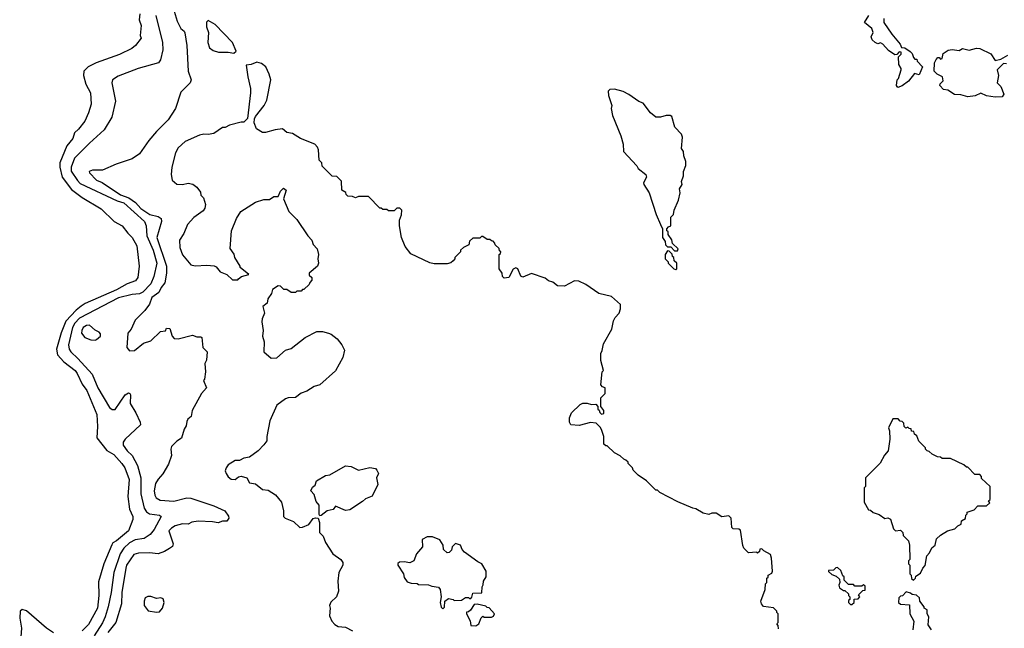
# Model space of a CAD drawing. Extents: x 2348354 to 2479840, y 460476 to 613653.
# Tile 125 of 256: x 2354838 to 2361720, y 574175 to 578425. Entities that reach past the tile are written whole.
import ezdxf

# ---------------------------------------------------------------- set-up
doc = ezdxf.new("R2010")
doc.units = 0

msp = doc.modelspace()

# ---------------------------------------------------------------- linework, layer by layer
at = {"layer": '0CON05XD'}
for points in [[(2355677.5, 578465), (2355673.1, 578425), (2355686.9, 578385), (2355678.8, 578315), (2355688, 578295), (2355646.7, 578245), (2355621.4, 578225), (2355535, 578180.9), (2355372, 578125), (2355316.7, 578095), (2355286.7, 578065), (2355284.3, 578035), (2355301.1, 577975), (2355333.3, 577913.3), (2355336.7, 577835), (2355318.8, 577775), (2355292.4, 577717.6), (2355249.5, 577660.5), (2355220.8, 577635), (2355208.5, 577595), (2355168, 577545), (2355117.3, 577425), (2355118.2, 577395), (2355135, 577325.8), (2355199.6, 577239.6), (2355275, 577182.9), (2355406.7, 577105), (2355498.8, 577015), (2355555.2, 576985.2), (2355593.9, 576933.9), (2355624.7, 576904.7), (2355656.7, 576845), (2355672.5, 576705), (2355664, 576625), (2355648.1, 576601.9), (2355588.5, 576581.5), (2355515, 576538.8), (2355296.5, 576443.5), (2355266.4, 576423.6), (2355233.4, 576396.6), (2355161.3, 576318.7), (2355128.7, 576238.7), (2355095.6, 576125), (2355101.5, 576085), (2355145.7, 576035), (2355225, 575974.5), (2355238.7, 575955), (2355275, 575880), (2355306.9, 575835), (2355377.5, 575667.5), (2355382.5, 575585), (2355377.5, 575505), (2355447.3, 575417.3), (2355495, 575388.1), (2355551.9, 575325), (2355571.9, 575295), (2355602.1, 575215), (2355594.5, 575094.5), (2355606.4, 575006.4), (2355628.6, 574955), (2355628.1, 574935), (2355599.4, 574855), (2355515, 574785.5), (2355488.8, 574771.2), (2355481.2, 574758.8), (2355425.5, 574625), (2355389.5, 574500.5), (2355391.8, 574405), (2355380.8, 574315), (2355318.9, 574201.1), (2355275, 574157.5)], [(2355790, 578455), (2355835.8, 578265), (2355838, 578215), (2355821.2, 578145), (2355807.3, 578122.7), (2355665, 578083.3), (2355525, 578030), (2355486.7, 578005), (2355482, 577985), (2355507.5, 577855), (2355482, 577745), (2355428.8, 577655), (2355325, 577562), (2355221.7, 577458.3), (2355197.8, 577395), (2355197.5, 577367.5), (2355241.2, 577301.2), (2355261.5, 577281.5), (2355520, 577160), (2355565.7, 577145.7), (2355709.2, 577015), (2355720.8, 576985), (2355725.4, 576915), (2355770.4, 576815), (2355796.4, 576725), (2355775, 576632.5), (2355755, 576580.8), (2355698.5, 576521.5), (2355675, 576511.8), (2355625, 576506.1), (2355527.7, 576482.3), (2355255, 576340), (2355224, 576305), (2355207.2, 576275), (2355179.3, 576155), (2355183.8, 576125), (2355195.6, 576105), (2355245, 576060), (2355345, 575950), (2355383.8, 575853.8), (2355465, 575716), (2355485, 575702.5), (2355505, 575704), (2355574.4, 575805.6), (2355598.3, 575818.3), (2355607.5, 575815), (2355611.2, 575805), (2355609.2, 575745), (2355648.7, 575678.7), (2355680, 575615), (2355682.5, 575595), (2355574.6, 575495.4), (2355562.2, 575475), (2355560, 575455), (2355588.1, 575415), (2355625, 575382.5), (2355661.1, 575311.1), (2355683.8, 575225), (2355685.5, 575115), (2355707.8, 575015), (2355725, 574989.2), (2355745, 574974.2), (2355815, 574966), (2355826.7, 574955), (2355777.1, 574865), (2355749.3, 574830.7), (2355706.9, 574803.1), (2355645, 574793.6), (2355605, 574772.1), (2355565.8, 574734.2), (2355539.5, 574695), (2355495.5, 574565), (2355477.3, 574425), (2355455.5, 574325), (2355435.4, 574255), (2355416.2, 574213.8), (2355357.6, 574122.4)], [(2355917.1, 578485), (2355938, 578415), (2355965, 578363.3), (2355986.7, 578345), (2355992.3, 578332.3), (2356005.8, 578245), (2356016.2, 578065), (2356036.2, 578005), (2356030, 577985), (2355965, 577920), (2355926.7, 577805), (2355876.7, 577725), (2355793.3, 577645), (2355739.5, 577580.5), (2355675, 577487.5), (2355625, 577453.3), (2355512.7, 577417.3), (2355415.7, 577374.3), (2355346.1, 577373.9), (2355323.3, 577365), (2355326.7, 577355), (2355375.8, 577305), (2355415, 577287.3), (2355541.8, 577201.8), (2355600.4, 577180.4), (2355648, 577148), (2355685, 577106.8), (2355748.1, 577065), (2355805, 577050), (2355827, 577037), (2355830, 577015), (2355796.2, 576905), (2355863.1, 576703.1), (2355864.7, 576655.3), (2355853.4, 576586.6), (2355826.4, 576555), (2355810.4, 576519.6), (2355760.8, 576485), (2355745, 576437.5), (2355713.3, 576395), (2355645, 576327.5), (2355616.7, 576265), (2355593.3, 576235), (2355587.5, 576135), (2355605, 576112.5), (2355640, 576115), (2355702.5, 576165), (2355755, 576183.3), (2355821.7, 576248.3), (2355857.5, 576252.5), (2355865, 576270), (2355888.3, 576268.3), (2355902.5, 576215), (2355918.3, 576198.3), (2355945, 576197.5), (2356045, 576222.5), (2356075, 576210), (2356105, 576210), (2356110, 576205), (2356117.5, 576135), (2356147.5, 576105), (2356143, 576047), (2356132.5, 576025), (2356137, 575967), (2356130, 575915), (2356122.5, 575905), (2356143.3, 575855), (2356107.5, 575815), (2356042.5, 575695), (2356037.5, 575655), (2356013.6, 575636.4), (2356005, 575620), (2356001.7, 575588.3), (2355987.5, 575565), (2355968.3, 575501.7), (2355935, 575482.5), (2355900, 575445), (2355893.3, 575425), (2355899.3, 575380.7), (2355877.7, 575322.3), (2355837.3, 575252.7), (2355805, 575217.5), (2355786.2, 575185), (2355777.5, 575135), (2355781.9, 575105), (2355792.5, 575085), (2355819.7, 575069.7), (2355915, 575063.5), (2356005, 575086.9), (2356035, 575084.4), (2356195, 575030.9), (2356272.5, 574995), (2356297, 574957), (2356298.8, 574945), (2356285, 574922.5), (2356255, 574922.9), (2356225, 574911.5), (2356185, 574919.1), (2356085, 574923.6), (2356040, 574915), (2356015, 574901.9), (2355975, 574904.4), (2355925, 574890), (2355898, 574875), (2355880.8, 574855), (2355911.2, 574765), (2355905, 574746.7), (2355885, 574731.2), (2355849.1, 574710.9), (2355805, 574695.7), (2355745, 574701.1), (2355668.7, 574698.7), (2355635, 574689.4), (2355585.5, 574615), (2355579.6, 574595), (2355551.2, 574425), (2355549.2, 574345), (2355508.9, 574215), (2355455, 574145.7)], [(2360877, 578433), (2360877.5, 578405), (2360933.9, 578323.9), (2360992.5, 578255), (2361001.7, 578231.7), (2361025, 578227.5), (2361063, 578203), (2361075, 578190), (2361085, 578160), (2361095, 578150), (2361108.3, 578148.3), (2361110, 578135), (2361147.5, 578095), (2361125, 578040), (2361091.7, 578048.3), (2361050, 577995), (2361005, 577962.5), (2360975, 577952.5), (2360967.5, 577965), (2360970, 578005), (2360980, 578015), (2361000, 578075), (2361000, 578085), (2360981.7, 578111.7), (2360980, 578165), (2361000, 578185), (2360998.3, 578198.3), (2360985, 578200), (2360968.3, 578181.7), (2360955, 578180), (2360910.7, 578210.7), (2360870, 578255), (2360855, 578262.5), (2360835, 578257.5), (2360817.5, 578265), (2360797.5, 578285), (2360790, 578305), (2360802.5, 578335), (2360793.6, 578363.6), (2360742.5, 578405), (2360772.5, 578455)], [(2356335, 578192.5), (2356350, 578205), (2356325.6, 578265.6), (2356205, 578392.5), (2356155, 578420), (2356143, 578407), (2356142.5, 578375), (2356156.7, 578335), (2356154, 578265), (2356165, 578227.5), (2356190.5, 578210.5), (2356228.3, 578198.3), (2356295, 578198.8), (2356335, 578192.5)], [(2361655, 577883.3), (2361595, 577892.5), (2361555, 577912.5), (2361517, 577893), (2361465, 577886.7), (2361415, 577900), (2361373, 577903), (2361325, 577932.5), (2361295, 577937.5), (2361270, 577965), (2361271.7, 577978.3), (2361291.7, 577998.3), (2361287.5, 578025), (2361250, 578045), (2361230, 578065), (2361232.5, 578125), (2361243, 578147), (2361255, 578160), (2361265, 578160), (2361275, 578150), (2361286.4, 578153.6), (2361291.7, 578188.3), (2361328.3, 578211.7), (2361355, 578217.5), (2361405, 578210), (2361427, 578223), (2361475, 578212.5), (2361525, 578226.7), (2361550, 578225), (2361625, 578187.5), (2361655, 578140), (2361695, 578150), (2361745, 578178)], [(2360141.7, 574171.7), (2360140, 574195), (2360130, 574205), (2360140, 574215), (2360140, 574275), (2360130, 574285), (2360130, 574295), (2360107, 574317), (2360036.2, 574326.2), (2360022.5, 574345), (2360017.5, 574365), (2360047.5, 574445), (2360050, 574485), (2360060, 574495), (2360060, 574525), (2360068.3, 574531.7), (2360070, 574545), (2360095, 574560), (2360100, 574575), (2360092.5, 574665), (2360085, 574690), (2360040, 574715), (2360025, 574730), (2360011.7, 574728.3), (2360008.3, 574711.7), (2359995, 574700), (2359987.5, 574707.5), (2359931.7, 574701.7), (2359900, 574735), (2359893, 574753), (2359875, 574860), (2359865, 574867.5), (2359825, 574870), (2359815, 574880), (2359810, 574945), (2359795, 574960), (2359745, 574952.5), (2359705, 574980), (2359675, 574980), (2359655, 574970), (2359615, 574980), (2359565, 575010), (2359543, 575013), (2359438.3, 575058.3), (2359313, 575123), (2359295, 575140), (2359285, 575140), (2359220, 575205), (2359160, 575245), (2359125, 575280), (2359120, 575295), (2359090, 575325), (2359090, 575335), (2359075, 575350), (2359060, 575355), (2359035, 575380), (2358995, 575400), (2358945, 575450), (2358935, 575450), (2358921.7, 575461.7), (2358920, 575515), (2358907, 575557), (2358898.3, 575578.3), (2358868.3, 575608.3), (2358828.3, 575611.7), (2358748.3, 575591.7), (2358690, 575595), (2358680, 575615), (2358680, 575645), (2358695, 575680), (2358755, 575737.5), (2358775, 575747.5), (2358805, 575747.5), (2358835, 575737.5), (2358865, 575740), (2358880, 575725), (2358880, 575705), (2358888.3, 575698.3), (2358891.7, 575681.7), (2358905, 575670), (2358920, 575675), (2358920, 575695), (2358900, 575725), (2358900, 575785), (2358930, 575815), (2358930, 575855), (2358911.7, 575861.7), (2358900, 575875), (2358910, 575965), (2358917.5, 575975), (2358900, 576045), (2358900, 576095), (2358910, 576115), (2358918.3, 576161.7), (2358977.5, 576265), (2358988.3, 576321.7), (2359000, 576345), (2359027.5, 576375), (2359037.5, 576405), (2359037, 576437), (2358975, 576492.5), (2358885, 576513.8), (2358795, 576576.7), (2358745, 576600), (2358715, 576602.5), (2358646.4, 576563.6), (2358597, 576567), (2358565, 576592.5), (2358535, 576602.5), (2358510.7, 576620.7), (2358415, 576652.5), (2358355, 576627.5), (2358340, 576635), (2358320, 576685), (2358305, 576692.5), (2358287, 576683), (2358256.4, 576623.6), (2358225, 576620), (2358211.7, 576631.7), (2358210, 576655), (2358190, 576685), (2358190, 576785), (2358198.3, 576791.7), (2358200, 576805), (2358191.7, 576811.7), (2358188.3, 576828.3), (2358161.7, 576851.7), (2358160, 576865), (2358148.3, 576878.3), (2358135, 576880), (2358125, 576890), (2358105, 576890), (2358075, 576910), (2358065, 576910), (2358055, 576900), (2358005, 576900), (2357981.7, 576878.3), (2357978.3, 576851.7), (2357940, 576835), (2357920, 576815), (2357920, 576805), (2357880, 576765), (2357880, 576755), (2357868.3, 576741.7), (2357851.7, 576728.3), (2357825, 576720), (2357735, 576720), (2357705, 576727.5), (2357570.7, 576790.7), (2357531.7, 576841.7), (2357507.5, 576905), (2357492.5, 576985), (2357492.5, 577025), (2357507, 577063), (2357510, 577095), (2357495, 577110), (2357475, 577110), (2357455, 577090), (2357415, 577090), (2357405, 577100), (2357375, 577100), (2357365, 577110), (2357355, 577110), (2357275, 577190), (2357205, 577190), (2357185, 577180), (2357165, 577190), (2357131.7, 577191.7), (2357120, 577205), (2357118.3, 577218.3), (2357090, 577235), (2357088.3, 577298.3), (2357055, 577330), (2357021.7, 577331.7), (2356951.7, 577401.7), (2356950, 577425), (2356930, 577445), (2356927, 577517), (2356920, 577535), (2356900, 577555), (2356800, 577595), (2356745, 577630), (2356705, 577637.5), (2356675, 577662.5), (2356623.6, 577656.4), (2356555, 577636.7), (2356535, 577637.5), (2356493.6, 577663.6), (2356477.5, 577705), (2356478.3, 577731.7), (2356485, 577750), (2356546.7, 577825), (2356565.9, 577864.1), (2356593.3, 578005), (2356582.5, 578045), (2356557.5, 578095), (2356528.3, 578118.3), (2356495, 578128.8), (2356455, 578113.3), (2356421.7, 578108.3), (2356432, 578025), (2356452, 577945), (2356452, 577915), (2356430, 577735), (2356405, 577710), (2356385, 577710), (2356305, 577687.5), (2356275, 577672.5), (2356255, 577672.5), (2356195, 577630), (2356155, 577623.8), (2356125, 577626.2), (2356095, 577618.8), (2355993.3, 577575), (2355945, 577530), (2355926.2, 577495), (2355901.2, 577395), (2355896.7, 577345), (2355903.9, 577303.9), (2355935, 577277.5), (2355975, 577273.3), (2356015, 577282.5), (2356047, 577277), (2356076.7, 577256.7), (2356101.7, 577221.7), (2356105, 577200), (2356121.7, 577181.7), (2356137.5, 577135), (2356131.7, 577108.3), (2356119.3, 577090.7), (2356056.1, 577043.9), (2356010, 576995), (2355985, 576932.5), (2355953.8, 576885), (2355956, 576835), (2355975, 576783.3), (2356035, 576713.8), (2356065, 576706.2), (2356145, 576712), (2356197, 576707), (2356210, 576700), (2356240, 576665), (2356286.7, 576646.7), (2356325, 576607.5), (2356361.7, 576608.3), (2356367.5, 576615), (2356388.3, 576631.7), (2356440, 576645), (2356380, 576695), (2356380, 576705), (2356342.5, 576765), (2356337, 576787), (2356308.3, 576828.3), (2356318.3, 576951.7), (2356353, 577037), (2356383.6, 577086.4), (2356485, 577150), (2356545, 577170), (2356585, 577170), (2356615, 577190), (2356645, 577190), (2356661.7, 577228.3), (2356682.5, 577247.5), (2356700, 577235), (2356682.5, 577175), (2356720, 577085), (2356775, 577030), (2356852.5, 576915), (2356880, 576885), (2356890, 576855), (2356917.5, 576825), (2356927.5, 576785), (2356922.5, 576755), (2356927.5, 576725), (2356920, 576705), (2356860, 576655), (2356861.7, 576641.7), (2356880, 576625), (2356880, 576605), (2356865, 576590), (2356860, 576575), (2356825, 576540), (2356815, 576540), (2356805, 576530), (2356775, 576530), (2356765, 576520), (2356735, 576520), (2356705, 576540), (2356685, 576540), (2356660, 576565), (2356645, 576567.5), (2356605, 576540), (2356596.7, 576513.3), (2356572.5, 576475), (2356567.5, 576445), (2356538.3, 576421.7), (2356550, 576375), (2356533, 576337), (2356530, 576315), (2356540, 576255), (2356533.8, 576215), (2356546.7, 576175), (2356543.3, 576105), (2356595, 576062.5), (2356635.9, 576064.1), (2356695, 576116.2), (2356735, 576130), (2356833.9, 576206.1), (2356915, 576247.5), (2356955, 576247.5), (2356997, 576237), (2357015, 576230), (2357056.4, 576196.4), (2357090, 576155), (2357107, 576117), (2357097.5, 576065), (2357045, 575972.5), (2356936.7, 575875), (2356896.1, 575863.9), (2356845, 575830), (2356805, 575817.5), (2356765, 575786.2), (2356715, 575783.8), (2356695, 575776.7), (2356635, 575733.3), (2356587.3, 575622.7), (2356566, 575515), (2356566.2, 575485), (2356544.1, 575455.9), (2356505, 575413.3), (2356445, 575370), (2356405, 575363.8), (2356375, 575347.5), (2356345, 575347.5), (2356295, 575317.5), (2356280, 575295), (2356273.3, 575275), (2356280, 575255), (2356295, 575232.5), (2356315, 575217.5), (2356345, 575213.3), (2356366.4, 575233.6), (2356386.2, 575236.2), (2356426, 575226), (2356445, 575191.2), (2356485, 575184), (2356534.1, 575144.1), (2356575, 575138.8), (2356625, 575106.7), (2356666.7, 575055), (2356681.2, 574995), (2356682.5, 574955), (2356694.1, 574944.1), (2356750.9, 574920.9), (2356795, 574880), (2356815, 574881.2), (2356859.2, 574900.8), (2356888.8, 574941.2), (2356906.4, 574946.4), (2356923.3, 574943.3), (2356933.9, 574913.9), (2356932.5, 574845), (2356958.3, 574818.3), (2356974.3, 574774.3), (2357026.7, 574695), (2357082.5, 574655), (2357097.5, 574635), (2357096.7, 574615), (2357067.5, 574565), (2357061.2, 574505), (2357066.4, 574433.6), (2357052.5, 574395), (2357013.6, 574356.4), (2357002.5, 574335), (2357007.5, 574315), (2357003, 574263), (2357020, 574225), (2357040.7, 574200.7), (2357065, 574187.5), (2357115, 574182.5), (2357165, 574157.5)], [(2361735, 578117.5), (2361715, 578120), (2361670, 578075), (2361678.8, 578035), (2361670, 577985), (2361695, 577957.5), (2361716.7, 577905), (2361705, 577887.5), (2361655, 577883.3)], [(2359435, 576810), (2359440, 576825), (2359401.7, 576861.7), (2359397, 576887), (2359370, 576925), (2359370, 576945), (2359361.7, 576951.7), (2359360, 576965), (2359371.7, 576978.3), (2359390, 576985), (2359390, 577045), (2359407.5, 577065), (2359412.5, 577095), (2359442.5, 577165), (2359453.3, 577215), (2359450, 577245), (2359467.5, 577275), (2359462.5, 577295), (2359477.5, 577335), (2359477.5, 577365), (2359493, 577407), (2359493.3, 577435), (2359480, 577475), (2359477.5, 577505), (2359462.5, 577525), (2359470, 577605), (2359462.5, 577625), (2359417.5, 577675), (2359395, 577750), (2359385, 577756.7), (2359356.4, 577756.4), (2359316.4, 577743.6), (2359283.6, 577743.6), (2359247.5, 577775), (2359195, 577842.5), (2359165, 577853.3), (2359095, 577903.3), (2359055, 577922.5), (2358995, 577940), (2358963, 577937), (2358950, 577925), (2358952.5, 577895), (2358976.4, 577826.4), (2358972.5, 577805), (2358982.5, 577755), (2359040, 577615), (2359056.4, 577556.4), (2359057.5, 577505), (2359152.5, 577405), (2359160, 577385), (2359213.6, 577343.6), (2359218, 577325), (2359197.5, 577285), (2359200, 577275), (2359236.7, 577215), (2359287.5, 577065), (2359317.5, 576995), (2359330, 576965), (2359330, 576905), (2359350, 576875), (2359351.7, 576851.7), (2359365, 576840), (2359388.3, 576838.3), (2359415, 576810), (2359435, 576810)], [(2359425, 576680), (2359430, 576685), (2359430, 576725), (2359411.7, 576741.7), (2359410, 576765), (2359401.7, 576771.7), (2359398.3, 576788.3), (2359378.3, 576808.3), (2359365, 576810), (2359350, 576785), (2359350, 576755), (2359370, 576735), (2359370, 576725), (2359410, 576685), (2359425, 576680)], [(2355365, 576187.5), (2355375, 576192.5), (2355402.5, 576215), (2355401.7, 576231.7), (2355393, 576243), (2355365, 576257.5), (2355325, 576291.2), (2355305, 576290), (2355282.5, 576275), (2355271.4, 576255), (2355270.8, 576235), (2355293.3, 576205), (2355335, 576190), (2355365, 576187.5)], [(2361085, 574510), (2361100, 574525), (2361101.7, 574538.3), (2361135, 574560), (2361150, 574595), (2361167, 574613), (2361178.3, 574681.7), (2361197, 574703), (2361213.6, 574736.4), (2361237.5, 574755), (2361245, 574800), (2361273.9, 574826.1), (2361323.9, 574856.1), (2361375, 574870), (2361395, 574890), (2361418.3, 574901.7), (2361420, 574925), (2361448.3, 574941.7), (2361450, 574965), (2361460, 574975), (2361460, 574985), (2361508.3, 575001.7), (2361535, 575030), (2361595, 575030), (2361618.3, 575051.7), (2361610, 575065), (2361620, 575075), (2361620, 575165), (2361561.7, 575221.7), (2361560, 575235), (2361548.3, 575248.3), (2361515, 575250), (2361465, 575300), (2361455, 575300), (2361437, 575317), (2361345, 575360), (2361285, 575360), (2361275, 575370), (2361253, 575373), (2361215, 575390), (2361195, 575410), (2361180, 575415), (2361170, 575425), (2361170, 575435), (2361121.7, 575481.7), (2361108.3, 575518.3), (2361091.7, 575531.7), (2361088.3, 575548.3), (2361071.7, 575551.7), (2361068.3, 575568.3), (2361055, 575570), (2361045, 575580), (2361031.7, 575571.7), (2361020, 575585), (2361018.3, 575608.3), (2361005, 575620), (2360991.7, 575621.7), (2360978.3, 575638.3), (2360941.7, 575638.3), (2360910, 575575), (2360917.5, 575555), (2360920, 575495), (2360907.5, 575415), (2360882.5, 575385), (2360853, 575327), (2360750, 575225), (2360750, 575165), (2360740, 575155), (2360740, 575055), (2360771.7, 575001.7), (2360785, 575000), (2360803, 574983), (2360845, 574970), (2360885, 574942.5), (2360905, 574947.5), (2360925, 574937.5), (2360945, 574870), (2360960, 574855), (2360995, 574860), (2361010, 574845), (2361013, 574823), (2361050, 574785), (2361057.5, 574755), (2361060, 574655), (2361050, 574645), (2361050, 574625), (2361060, 574615), (2361060, 574555), (2361070, 574545), (2361071.7, 574521.7), (2361085, 574510)], [(2356935, 574960), (2356930.7, 574970.7), (2356930, 575035), (2356910.6, 575060.6), (2356895, 575110), (2356872.5, 575135), (2356885, 575160), (2356902.5, 575175), (2356912.5, 575205), (2356975, 575241.2), (2357005, 575246.7), (2357115, 575309.2), (2357155, 575306), (2357205, 575280), (2357285, 575297.5), (2357325, 575290), (2357335, 575280), (2357346.7, 575255), (2357332.5, 575225), (2357341.7, 575178.3), (2357301.7, 575098.3), (2357255, 575080), (2357235, 575060), (2357145, 575002), (2357115, 574998), (2357045, 575027.5), (2357030, 575005), (2356985.8, 574994.2), (2356945, 574962.5), (2356935, 574960)], [(2357795, 574310), (2357807, 574323), (2357810, 574365), (2357835, 574382.5), (2357867, 574377), (2357875, 574370), (2357925, 574372.5), (2357955, 574390), (2357975, 574390), (2357985, 574380), (2357998.3, 574391.7), (2358005, 574420), (2358068.3, 574421.7), (2358070, 574465), (2358078.3, 574478.3), (2358080, 574505), (2358097.5, 574535), (2358097.5, 574575), (2358067.5, 574625), (2358039.3, 574639.3), (2357947, 574707), (2357930, 574725), (2357920, 574755), (2357883, 574767), (2357860, 574745), (2357855, 574720), (2357840, 574705), (2357825, 574702.5), (2357800, 574725), (2357797.5, 574755), (2357775, 574792.5), (2357723, 574813), (2357687, 574813), (2357650, 574795), (2357652.5, 574745), (2357612.5, 574695), (2357593.3, 574646.7), (2357565, 574632.5), (2357525, 574640), (2357493, 574637), (2357481.7, 574628.3), (2357480, 574615), (2357520, 574555), (2357525, 574530), (2357545, 574500), (2357575, 574490), (2357615, 574487.5), (2357625, 574480), (2357695, 574477.5), (2357718.3, 574468.3), (2357765, 574462.5), (2357776.7, 574445), (2357783.3, 574395), (2357777.5, 574355), (2357783.6, 574323.6), (2357795, 574310)], [(2360655, 574340), (2360670, 574355), (2360671.7, 574378.3), (2360698.3, 574381.7), (2360710, 574395), (2360701.7, 574408.3), (2360731.7, 574438.3), (2360748.3, 574441.7), (2360748.3, 574468.3), (2360735, 574477.5), (2360725, 574470), (2360675, 574470), (2360665, 574480), (2360631.7, 574481.7), (2360601.7, 574511.7), (2360600, 574535), (2360591.7, 574541.7), (2360578.3, 574578.3), (2360555, 574600), (2360541.7, 574598.3), (2360525, 574580), (2360491.7, 574578.3), (2360491.7, 574571.7), (2360515, 574550), (2360545, 574540), (2360568.3, 574518.3), (2360570, 574495), (2360562.5, 574475), (2360568.3, 574458.3), (2360595, 574440), (2360605, 574440), (2360630, 574415), (2360630, 574405), (2360640, 574395), (2360640, 574375), (2360631.7, 574368.3), (2360630, 574355), (2360645, 574340), (2360655, 574340)], [(2355795, 574287.5), (2355815, 574290), (2355836.4, 574316.4), (2355846.7, 574355), (2355840, 574380), (2355825, 574387.5), (2355795, 574383.3), (2355755, 574396.2), (2355733.9, 574396.1), (2355715, 574387.5), (2355706.7, 574365), (2355707.5, 574335), (2355735, 574297.5), (2355795, 574287.5)], [(2361210, 574165), (2361188.3, 574198.3), (2361192.5, 574255), (2361180, 574275), (2361180, 574305), (2361160, 574315), (2361160, 574325), (2361130, 574365), (2361127, 574387), (2361107, 574407), (2361075, 574410), (2361065, 574420), (2361035, 574430), (2361008.3, 574401.7), (2360995, 574400), (2360981.7, 574388.3), (2360980, 574355), (2360995, 574342.5), (2361058.3, 574338.3), (2361060, 574275), (2361087.5, 574225), (2361080, 574165)], [(2358025, 574192.5), (2358047.5, 574205), (2358063, 574247), (2358075, 574260), (2358085, 574252.5), (2358135, 574252.5), (2358149.3, 574260.7), (2358157, 574277), (2358118.3, 574318.3), (2358105, 574320), (2358095, 574330), (2358035, 574342.5), (2358015, 574340), (2357988.3, 574301.7), (2357975, 574290), (2357961.7, 574288.3), (2357960, 574275), (2357987, 574227), (2357990, 574195), (2358025, 574192.5)], [(2355075, 574144.2), (2355025, 574176.1), (2354885, 574297.8), (2354855, 574307.1), (2354840, 574295), (2354837.8, 574245), (2354850, 574175), (2354842.5, 574085)]]:
    msp.add_lwpolyline(points, dxfattribs=at)

doc.saveas('drawing.dxf')
